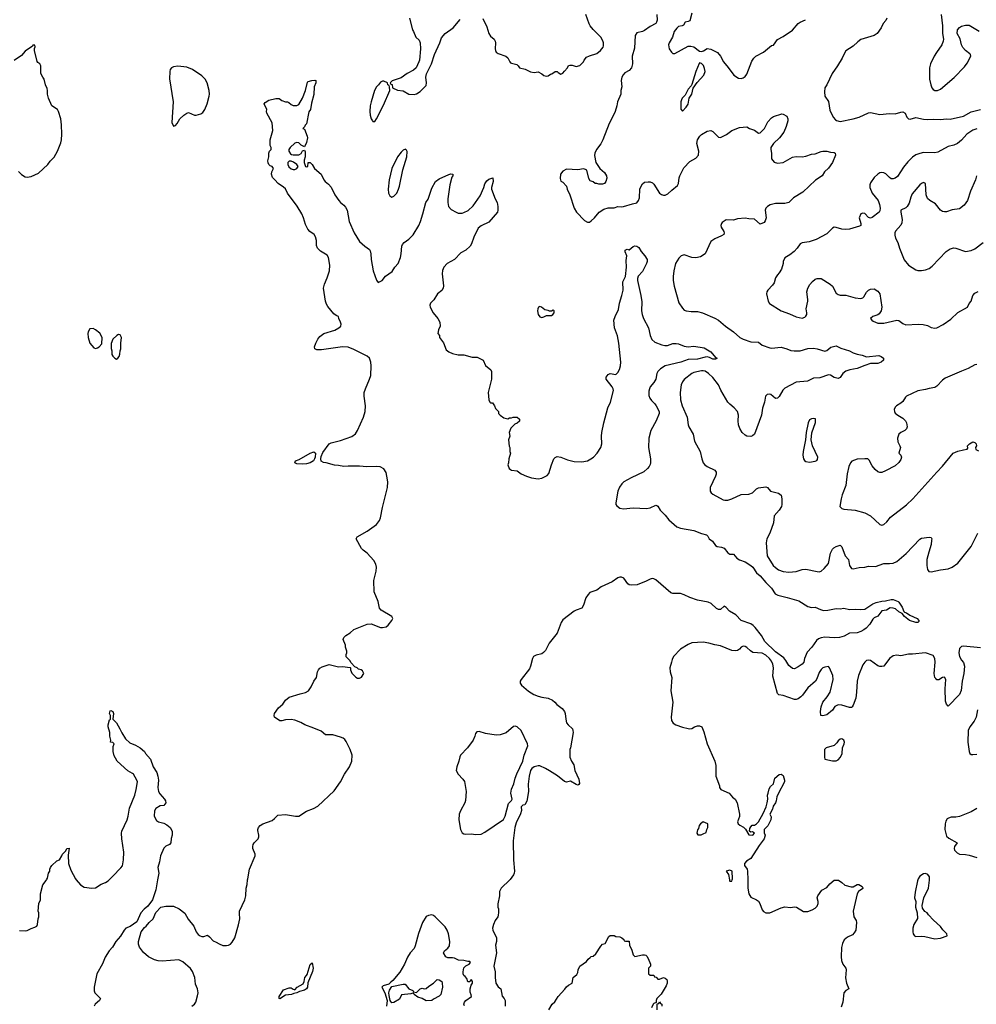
# Model space of a CAD drawing. Header units: inches. Extents: x 2220522 to 2384314, y 721474 to 893490.
# Tile 30 of 256: x 2247931 to 2258006, y 748688 to 759055. Entities that reach past the tile are written whole.
import ezdxf

# ---------------------------------------------------------------- set-up
doc = ezdxf.new("R2010")
doc.units = ezdxf.units.IN
doc.header["$MEASUREMENT"] = 0
for name, color, linetype in [('C2744', 7, 'Continuous'), ('C2745', 7, 'Continuous'), ('C2754', 7, 'Continuous'), ('C2755', 7, 'Continuous')]:
    doc.layers.add(name, color=color, linetype=linetype)

msp = doc.modelspace()

# ---------------------------------------------------------------- linework, layer by layer
at = {"layer": 'C2744', "color": 5, "elevation": 220}
for points in [[(2247930, 749464), (2247990, 749461), (2248010, 749464), (2248050, 749487), (2248090, 749499), (2248110, 749511), (2248118, 749530), (2248125, 749590), (2248133, 749610), (2248133, 749650), (2248124, 749670), (2248134, 749750), (2248149, 749790), (2248149, 749851), (2248174, 749946), (2248209, 749991), (2248213, 750000)], [(2248527, 750000), (2248570, 749947), (2248610, 749921), (2248690, 749911), (2248730, 749915), (2248788, 749952), (2248834, 749970), (2248863, 749990), (2248873, 750000)], [(2249383, 750000), (2249365, 749895), (2249331, 749789), (2249279, 749721), (2249242, 749690), (2249205, 749650), (2249164, 749556), (2249094, 749506), (2249050, 749489), (2249031, 749470), (2248994, 749406), (2248944, 749350), (2248909, 749291), (2248874, 749250), (2248830, 749185), (2248804, 749116), (2248744, 749010), (2248714, 748870), (2248714, 748830), (2248721, 748810), (2248781, 748750), (2248770, 748730), (2248724, 748690), (2248716, 748670)], [(2249742, 748670), (2249772, 748690), (2249784, 748710), (2249804, 748776), (2249810, 748810), (2249805, 748850), (2249781, 748901), (2249774, 748970), (2249750, 749033), (2249730, 749066), (2249650, 749135), (2249605, 749155), (2249430, 749141), (2249390, 749146), (2249350, 749158), (2249288, 749188), (2249234, 749234), (2249193, 749290), (2249183, 749323), (2249181, 749350), (2249209, 749450), (2249244, 749496), (2249262, 749510), (2249295, 749550), (2249338, 749590), (2249365, 749655), (2249418, 749710), (2249470, 749721), (2249550, 749721), (2249610, 749694), (2249669, 749649), (2249704, 749584), (2249765, 749510), (2249788, 749450), (2249810, 749424), (2249830, 749409), (2249850, 749402), (2249870, 749403), (2249910, 749415), (2249930, 749400), (2249970, 749357), (2250000, 749341)]]:
    msp.add_lwpolyline(points, dxfattribs=at)
at = {"layer": 'C2745', "color": 5}
for points, elevation in [([(2247918, 757458), (2247950, 757425), (2247990, 757401), (2248010, 757397), (2248050, 757405), (2248130, 757441), (2248227, 757530), (2248253, 757567), (2248293, 757607), (2248328, 757670), (2248363, 757757), (2248372, 757790), (2248376, 757850), (2248372, 757950), (2248364, 758010), (2248341, 758090), (2248329, 758109), (2248269, 758150), (2248233, 758230), (2248223, 758270), (2248225, 758310), (2248221, 758330), (2248201, 758370), (2248189, 758430), (2248174, 758450), (2248155, 758490), (2248154, 758570), (2248142, 758590), (2248123, 758603), (2248116, 758616), (2248088, 758732), (2248088, 758752), (2248095, 758770), (2248090, 758786), (2248070, 758786), (2248065, 758775), (2247990, 758724), (2247950, 758679), (2247873, 758627)], 240), ([(2248873, 750000), (2248910, 750036), (2248996, 750124), (2249013, 750147), (2249024, 750210), (2249028, 750290), (2249005, 750430), (2249003, 750490), (2249007, 750510), (2249063, 750630), (2249074, 750670), (2249087, 750753), (2249144, 750890), (2249159, 750950), (2249170, 751030), (2249164, 751050), (2249130, 751110), (2249120, 751120), (2249070, 751148), (2248959, 751250), (2248939, 751279), (2248926, 751306), (2248914, 751350), (2248916, 751404), (2248926, 751430), (2248910, 751446), (2248888, 751448), (2248889, 751470), (2248879, 751510), (2248881, 751550), (2248862, 751610), (2248862, 751630), (2248878, 751682), (2248886, 751690), (2248886, 751730), (2248878, 751750), (2248882, 751778), (2248890, 751782), (2248911, 751770), (2248918, 751750), (2248912, 751690), (2248951, 751651), (2248987, 751590), (2249005, 751545), (2249046, 751485), (2249090, 751441), (2249150, 751417), (2249201, 751390), (2249246, 751350), (2249256, 751330), (2249310, 751271), (2249338, 751190), (2249375, 751130), (2249386, 751090), (2249392, 751050), (2249386, 750970), (2249394, 750930), (2249406, 750906), (2249456, 750850), (2249467, 750830), (2249471, 750810), (2249450, 750782), (2249410, 750778), (2249365, 750750), (2249350, 750726), (2249347, 750670), (2249370, 750625), (2249391, 750611), (2249450, 750595), (2249479, 750579), (2249517, 750550), (2249537, 750510), (2249536, 750470), (2249525, 750435), (2249524, 750390), (2249508, 750372), (2249470, 750355), (2249449, 750331), (2249413, 750250), (2249404, 750190), (2249386, 750130), (2249396, 750070), (2249383, 750000)], 220), ([(2248213, 750000), (2248222, 750018), (2248234, 750070), (2248249, 750090), (2248249, 750110), (2248255, 750130), (2248269, 750150), (2248322, 750198), (2248350, 750211), (2248375, 750250), (2248382, 750270), (2248415, 750305), (2248428, 750330), (2248450, 750334), (2248451, 750331), (2248442, 750258), (2248445, 750170), (2248470, 750101), (2248519, 750010), (2248527, 750000)], 220)]:
    msp.add_lwpolyline(points, dxfattribs=dict(at, elevation=elevation))
at = {"layer": 'C2745', "color": 5, "elevation": 240}
for points in [[(2249595, 758565), (2249550, 758559), (2249530, 758549), (2249516, 758530), (2249511, 758509), (2249510, 758434), (2249548, 758190), (2249532, 757972), (2249550, 757934), (2249570, 757942), (2249590, 757962), (2249618, 758010), (2249658, 758050), (2249690, 758071), (2249710, 758078), (2249770, 758051), (2249790, 758051), (2249837, 758063), (2249861, 758079), (2249881, 758110), (2249905, 758170), (2249926, 758250), (2249929, 758271), (2249927, 758310), (2249904, 758390), (2249883, 758430), (2249850, 758463), (2249750, 758530), (2249690, 758555)], [(2248703, 755803), (2248670, 755799), (2248651, 755770), (2248647, 755750), (2248651, 755710), (2248671, 755651), (2248710, 755602), (2248730, 755592), (2248750, 755602), (2248768, 755612), (2248796, 755644), (2248798, 755710), (2248773, 755753), (2248728, 755790)], [(2248970, 755742), (2248952, 755730), (2248912, 755690), (2248893, 755647), (2248893, 755593), (2248902, 755570), (2248902, 755530), (2248910, 755514), (2248934, 755490), (2248950, 755482), (2248966, 755490), (2248978, 755510), (2248987, 755533), (2248988, 755570), (2248995, 755590), (2248995, 755650), (2249002, 755710), (2248990, 755738)]]:
    msp.add_lwpolyline(points, close=True, dxfattribs=at)
at = {"layer": 'C2754', "color": 5}
for points, elevation in [([(2250000, 749341), (2250030, 749324), (2250070, 749308), (2250110, 749306), (2250130, 749311), (2250150, 749322), (2250170, 749342), (2250196, 749390), (2250236, 749524), (2250248, 749590), (2250244, 749644), (2250247, 749670), (2250301, 749790), (2250314, 749830), (2250316, 749910), (2250327, 749950), (2250331, 750000)], 220), ([(2253093, 750000), (2253001, 749910), (2252984, 749876), (2252985, 749830), (2252968, 749748), (2252967, 749710), (2252973, 749693), (2252974, 749654), (2252970, 749628), (2252966, 749610), (2252939, 749570), (2252921, 749530), (2252911, 749490), (2252914, 749470), (2252951, 749390), (2252954, 749350), (2252943, 749310), (2252951, 749230), (2252923, 749090), (2252938, 749030), (2252938, 748970), (2252945, 748910), (2252970, 748872), (2252998, 748850), (2253013, 748773), (2253034, 748750), (2253042, 748730), (2253042, 748670)], 220), ([(2255405, 750000), (2255407, 749990), (2255410, 749986), (2255430, 749986), (2255435, 750000)], 240), ([(2255598, 750000), (2255599, 749910), (2255609, 749850), (2255630, 749816), (2255690, 749790), (2255710, 749773), (2255725, 749750), (2255750, 749683), (2255766, 749666), (2255790, 749651), (2255830, 749651), (2255950, 749705), (2255990, 749715), (2256050, 749707), (2256090, 749716), (2256111, 749711), (2256185, 749665), (2256230, 749665), (2256278, 749682), (2256310, 749702), (2256330, 749722), (2256339, 749750), (2256339, 749770), (2256329, 749810), (2256335, 749830), (2256378, 749890), (2256430, 749918), (2256464, 749956), (2256510, 749996), (2256554, 749994), (2256591, 749971), (2256622, 749942), (2256686, 749926), (2256710, 749925), (2256749, 749951), (2256770, 749951), (2256802, 749930), (2256810, 749914), (2256811, 749909), (2256764, 749876), (2256751, 749850), (2256707, 749670), (2256715, 749610), (2256739, 749570), (2256744, 749550), (2256736, 749470), (2256720, 749440), (2256700, 749420), (2256650, 749395), (2256614, 749366), (2256595, 749330), (2256587, 749287), (2256582, 749190), (2256586, 749150), (2256599, 749110), (2256630, 749070), (2256636, 749050), (2256628, 748968), (2256639, 748910), (2256662, 748850), (2256630, 748834), (2256611, 748810), (2256599, 748710), (2256581, 748659)], 240), ([(2257389, 750000), (2257386, 749990), (2257362, 749870), (2257356, 749810), (2257367, 749770), (2257366, 749710), (2257383, 749650), (2257387, 749593), (2257348, 749530), (2257336, 749490), (2257336, 749450), (2257340, 749430), (2257354, 749410), (2257370, 749404), (2257430, 749407), (2257463, 749403), (2257570, 749379), (2257630, 749385), (2257698, 749410), (2257695, 749430), (2257653, 749473), (2257630, 749509), (2257556, 749576), (2257502, 749630), (2257488, 749650), (2257465, 749665), (2257440, 749700), (2257435, 749730), (2257453, 749810), (2257502, 749910), (2257514, 749994), (2257514, 750000)], 260), ([(2252614, 748674), (2252609, 748690), (2252614, 748710), (2252629, 748730), (2252688, 748770), (2252687, 748787), (2252676, 748816), (2252675, 748850), (2252686, 748890), (2252698, 748910), (2252698, 748930), (2252690, 748946), (2252678, 748942), (2252670, 748926), (2252650, 748926), (2252639, 748959), (2252622, 748982), (2252609, 748990), (2252602, 749010), (2252602, 749030), (2252610, 749072), (2252630, 749092), (2252666, 749110), (2252678, 749130), (2252670, 749138), (2252650, 749138), (2252610, 749149), (2252552, 749152), (2252510, 749174), (2252490, 749179), (2252439, 749179), (2252418, 749190), (2252395, 749230), (2252404, 749250), (2252441, 749279), (2252456, 749304), (2252461, 749350), (2252447, 749430), (2252432, 749470), (2252410, 749503), (2252307, 749610), (2252290, 749624), (2252270, 749630), (2252235, 749625), (2252210, 749612), (2252172, 749550), (2252130, 749433), (2252097, 749303), (2252084, 749276), (2252044, 749230), (2252015, 749185), (2251984, 749110), (2251933, 749027), (2251862, 748938), (2251841, 748920), (2251818, 748902), (2251757, 748883), (2251745, 748870), (2251778, 748810), (2251801, 748730), (2251794, 748670)], 220), ([(2253502, 748630), (2253539, 748690), (2253566, 748714), (2253602, 748770), (2253673, 748847), (2253690, 748872), (2253710, 748891), (2253748, 748910), (2253758, 748970), (2253797, 749003), (2253810, 749022), (2253814, 749050), (2253829, 749090), (2253900, 749140), (2253916, 749164), (2253940, 749180), (2253950, 749192), (2253970, 749194), (2254000, 749220), (2254050, 749302), (2254070, 749322), (2254098, 749330), (2254136, 749404), (2254150, 749412), (2254170, 749414), (2254192, 749412), (2254210, 749402), (2254250, 749398), (2254272, 749390), (2254294, 749370), (2254298, 749358), (2254310, 749354), (2254350, 749354), (2254352, 749310), (2254378, 749258), (2254391, 749211), (2254410, 749192), (2254491, 749211), (2254511, 749211), (2254525, 749205), (2254535, 749195), (2254551, 749170), (2254574, 749110), (2254574, 749090), (2254554, 749070), (2254554, 749010), (2254570, 748994), (2254610, 748994), (2254618, 748978), (2254633, 748973), (2254650, 748954), (2254670, 748954), (2254710, 748972), (2254730, 748965), (2254745, 748950), (2254751, 748931), (2254751, 748910), (2254738, 748882), (2254685, 748795), (2254642, 748750), (2254634, 748730), (2254634, 748706), (2254610, 748698), (2254602, 748690), (2254585, 748650)], 220), ([(2254646, 748630), (2254646, 748694), (2254662, 748698), (2254670, 748714), (2254678, 748698), (2254694, 748690), (2254694, 748670)], 220)]:
    msp.add_lwpolyline(points, dxfattribs=dict(at, elevation=elevation))
for points, elevation in [([(2250670, 748747), (2250663, 748750), (2250663, 748770), (2250710, 748841), (2250770, 748863), (2250790, 748863), (2250810, 748848), (2250830, 748841), (2250854, 748870), (2250915, 748905), (2250926, 748930), (2250932, 748970), (2250953, 748990), (2250958, 749002), (2250990, 749106), (2251010, 749125), (2251020, 749070), (2251014, 749034), (2250965, 748915), (2250961, 748870), (2250950, 748850), (2250930, 748837), (2250876, 748824), (2250851, 748810), (2250818, 748802), (2250793, 748790), (2250730, 748786)], 180), ([(2252210, 748725), (2252170, 748749), (2252124, 748764), (2252086, 748790), (2252082, 748802), (2252070, 748806), (2252050, 748798), (2251952, 748788), (2251930, 748744), (2251870, 748709), (2251850, 748705), (2251839, 748719), (2251833, 748730), (2251822, 748782), (2251820, 748810), (2251824, 748836), (2251850, 748876), (2251970, 748902), (2251990, 748902), (2252030, 748852), (2252070, 748834), (2252078, 748818), (2252110, 748812), (2252150, 748851), (2252170, 748858), (2252190, 748852), (2252210, 748854), (2252239, 748881), (2252290, 748911), (2252329, 748951), (2252350, 748946), (2252375, 748930), (2252381, 748910), (2252383, 748870), (2252365, 748790), (2252347, 748773), (2252290, 748744), (2252270, 748729)], 220)]:
    msp.add_lwpolyline(points, close=True, dxfattribs=dict(at, elevation=elevation))
at = {"layer": 'C2755', "color": 5}
for points, elevation in [([(2252037, 759070), (2252067, 758947), (2252078, 758930), (2252101, 758870), (2252138, 758838), (2252150, 758812), (2252153, 758747), (2252141, 758630), (2252136, 758610), (2252106, 758550), (2252077, 758523), (2252013, 758487), (2251950, 758442), (2251854, 758410), (2251834, 758390), (2251838, 758378), (2251852, 758372), (2251858, 758338), (2251910, 758312), (2251970, 758305), (2252030, 758271), (2252086, 758266), (2252110, 758275), (2252150, 758299), (2252210, 758362), (2252214, 758390), (2252209, 758450), (2252216, 758484), (2252267, 758590), (2252298, 758690), (2252356, 758810), (2252374, 758866), (2252410, 758911), (2252495, 758970), (2252570, 759056)], 240), ([(2252807, 759067), (2252850, 758981), (2252870, 758910), (2252890, 758882), (2252927, 758850), (2252939, 758830), (2252943, 758810), (2252939, 758750), (2252941, 758730), (2252950, 758712), (2252970, 758698), (2253052, 758670), (2253070, 758652), (2253091, 758611), (2253101, 758601), (2253110, 758596), (2253165, 758585), (2253182, 758570), (2253194, 758550), (2253254, 758534), (2253310, 758506), (2253350, 758501), (2253390, 758505), (2253430, 758486), (2253450, 758467), (2253479, 758461), (2253497, 758463), (2253520, 758480), (2253536, 758484), (2253570, 758511), (2253590, 758511), (2253600, 758500), (2253630, 758482), (2253650, 758492), (2253670, 758512), (2253699, 758550), (2253710, 758572), (2253723, 758577), (2253750, 758576), (2253790, 758564), (2253830, 758574), (2253869, 758610), (2253876, 758630), (2253901, 758659), (2253930, 758676), (2254010, 758701), (2254049, 758731), (2254074, 758766), (2254079, 758781), (2254080, 758810), (2254072, 758832), (2254051, 758871), (2253970, 758951), (2253940, 758990), (2253929, 759010), (2253894, 759110)], 240), ([(2254640, 759110), (2254644, 759050), (2254639, 759030), (2254630, 759016), (2254570, 758982), (2254510, 758941), (2254490, 758932), (2254430, 758916), (2254411, 758890), (2254404, 758756), (2254382, 758670), (2254383, 758590), (2254373, 758550), (2254350, 758519), (2254303, 758497), (2254286, 758474), (2254274, 758450), (2254265, 758415), (2254272, 758350), (2254262, 758310), (2254261, 758270), (2254225, 758190), (2254219, 758150), (2254201, 758090), (2254185, 758050), (2254139, 757961), (2254073, 757790), (2254050, 757749), (2254006, 757690), (2253988, 757650), (2253985, 757625), (2253999, 757550), (2254041, 757490), (2254090, 757445), (2254111, 757410), (2254114, 757386), (2254105, 757350), (2254090, 757329), (2254070, 757322), (2254030, 757322), (2254010, 757329), (2253990, 757329), (2253970, 757348), (2253938, 757358), (2253923, 757383), (2253902, 757470), (2253890, 757479), (2253870, 757484), (2253810, 757476), (2253690, 757481), (2253650, 757462), (2253626, 757430), (2253623, 757383), (2253630, 757354), (2253650, 757345), (2253690, 757302), (2253696, 757270), (2253723, 757210), (2253770, 757071), (2253796, 757030), (2253880, 756940), (2253910, 756922), (2253930, 756925), (2253950, 756936), (2253985, 756970), (2254032, 757028), (2254081, 757059), (2254130, 757073), (2254190, 757075), (2254230, 757088), (2254270, 757084), (2254290, 757087), (2254383, 757117), (2254430, 757128), (2254449, 757150), (2254459, 757181), (2254463, 757270), (2254469, 757290), (2254490, 757328), (2254510, 757343), (2254550, 757349), (2254570, 757347), (2254596, 757336), (2254610, 757322), (2254668, 757230), (2254690, 757213), (2254710, 757206), (2254730, 757208), (2254757, 757223), (2254798, 757262), (2254857, 757310), (2254869, 757331), (2254876, 757390), (2254883, 757410), (2254925, 757495), (2254990, 757562), (2255050, 757598), (2255078, 757630), (2255084, 757670), (2255062, 757750), (2255070, 757790), (2255095, 757830), (2255110, 757845), (2255170, 757883), (2255208, 757888), (2255230, 757879), (2255290, 757818), (2255310, 757815), (2255375, 757845), (2255430, 757888), (2255510, 757920), (2255590, 757926), (2255618, 757910), (2255670, 757891), (2255710, 757861), (2255730, 757865), (2255774, 757910), (2255810, 757981), (2255850, 758021), (2255870, 758036), (2255956, 758064), (2255970, 758061), (2256010, 758038), (2256021, 758010), (2256019, 757990), (2256004, 757930), (2255978, 757870), (2255932, 757810), (2255868, 757752), (2255843, 757710), (2255840, 757690), (2255847, 757650), (2255849, 757590), (2255876, 757556), (2255910, 757544), (2255970, 757550), (2256070, 757608), (2256110, 757615), (2256170, 757612), (2256210, 757619), (2256270, 757640), (2256310, 757644), (2256370, 757669), (2256390, 757672), (2256432, 757672), (2256470, 757661), (2256510, 757658), (2256518, 757650), (2256521, 757630), (2256490, 757550), (2256450, 757493), (2256408, 757452), (2256381, 757410), (2256313, 757367), (2256180, 757240), (2256081, 757179), (2256030, 757130), (2255990, 757120), (2255890, 757121), (2255835, 757105), (2255807, 757090), (2255788, 757070), (2255782, 757050), (2255793, 756970), (2255783, 756937), (2255770, 756919), (2255730, 756902), (2255670, 756955), (2255610, 756958), (2255570, 756967), (2255490, 756959), (2255450, 756944), (2255370, 756949), (2255330, 756921), (2255321, 756910), (2255314, 756890), (2255317, 756870), (2255346, 756826), (2255351, 756810), (2255345, 756795), (2255322, 756778), (2255250, 756748), (2255210, 756720), (2255149, 756590), (2255101, 756559), (2255050, 756547), (2255010, 756550), (2254930, 756580), (2254897, 756570), (2254874, 756546), (2254839, 756490), (2254820, 756410), (2254813, 756350), (2254813, 756310), (2254822, 756250), (2254873, 756073), (2254910, 756018), (2254930, 755998), (2254950, 755991), (2255004, 755984), (2255070, 755983), (2255122, 755970), (2255250, 755914), (2255290, 755890), (2255364, 755830), (2255450, 755770), (2255515, 755710), (2255550, 755690), (2255630, 755663), (2255710, 755659), (2255750, 755630), (2255830, 755602), (2255850, 755598), (2255950, 755608), (2256011, 755591), (2256053, 755573), (2256087, 755567), (2256150, 755568), (2256230, 755593), (2256290, 755598), (2256331, 755591), (2256410, 755564), (2256430, 755571), (2256473, 755607), (2256530, 755622), (2256578, 755598), (2256670, 755570), (2256707, 755547), (2256750, 755532), (2256804, 755524), (2256850, 755506), (2256978, 755518), (2257003, 755510), (2257027, 755490), (2257027, 755470), (2257004, 755450), (2256970, 755436), (2256890, 755435), (2256830, 755416), (2256750, 755383), (2256672, 755370), (2256630, 755355), (2256601, 755330), (2256570, 755289), (2256550, 755279), (2256510, 755289), (2256470, 755312), (2256450, 755316), (2256357, 755283), (2256290, 755280), (2256229, 755251), (2256110, 755239), (2255990, 755176), (2255967, 755153), (2255930, 755089), (2255910, 755069), (2255890, 755067), (2255842, 755110), (2255830, 755114), (2255803, 755110), (2255787, 755090), (2255776, 755030), (2255755, 754965), (2255744, 754890), (2255670, 754690), (2255650, 754673), (2255630, 754667), (2255590, 754672), (2255570, 754680), (2255538, 754710), (2255515, 754750), (2255501, 754790), (2255496, 754830), (2255502, 754890), (2255490, 754930), (2255457, 754970), (2255408, 755008), (2255388, 755030), (2255314, 755154), (2255290, 755212), (2255230, 755288), (2255186, 755330), (2255150, 755353), (2255130, 755358), (2255110, 755358), (2255030, 755342), (2255009, 755330), (2254930, 755266), (2254910, 755241), (2254898, 755210), (2254886, 755130), (2254890, 755054), (2254906, 754990), (2254959, 754870), (2254970, 754790), (2254977, 754770), (2255022, 754690), (2255039, 754619), (2255099, 754510), (2255114, 754430), (2255130, 754390), (2255148, 754368), (2255170, 754350), (2255251, 754312), (2255266, 754290), (2255266, 754270), (2255258, 754250), (2255204, 754130), (2255203, 754090), (2255213, 754073), (2255230, 754059), (2255341, 754001), (2255357, 753997), (2255390, 753998), (2255430, 754010), (2255530, 754055), (2255610, 754059), (2255648, 754072), (2255690, 754115), (2255710, 754126), (2255790, 754137), (2255805, 754130), (2255838, 754090), (2255921, 754070), (2255951, 754050), (2255959, 754010), (2255958, 753950), (2255953, 753930), (2255928, 753890), (2255878, 753830), (2255870, 753759), (2255832, 753650), (2255800, 753590), (2255793, 753547), (2255802, 753410), (2255867, 753310), (2255890, 753286), (2255923, 753263), (2255970, 753246), (2256030, 753239), (2256110, 753245), (2256170, 753265), (2256210, 753270), (2256330, 753245), (2256350, 753243), (2256370, 753249), (2256404, 753276), (2256450, 753330), (2256470, 753438), (2256490, 753479), (2256505, 753495), (2256529, 753510), (2256570, 753521), (2256590, 753506), (2256626, 753410), (2256661, 753370), (2256671, 753310), (2256690, 753277), (2256710, 753273), (2256773, 753287), (2256830, 753290), (2256870, 753301), (2256943, 753297), (2257030, 753330), (2257090, 753329), (2257130, 753334), (2257169, 753351), (2257266, 753434), (2257410, 753586), (2257430, 753598), (2257510, 753607), (2257530, 753605), (2257536, 753590), (2257535, 753575), (2257529, 753530), (2257504, 753450), (2257486, 753370), (2257483, 753310), (2257490, 753266), (2257507, 753247), (2257530, 753242), (2257630, 753263), (2257710, 753272), (2257750, 753290), (2257810, 753333), (2257951, 753510), (2258021, 753650)], 240), ([(2255010, 759124), (2254990, 759044), (2254970, 759035), (2254941, 759030), (2254921, 758999), (2254908, 758992), (2254870, 758982), (2254850, 758967), (2254825, 758930), (2254805, 758870), (2254771, 758810), (2254764, 758790), (2254771, 758750), (2254794, 758714), (2254810, 758701), (2254830, 758701), (2254970, 758777), (2254998, 758778), (2255030, 758768), (2255090, 758724), (2255110, 758722), (2255132, 758728), (2255170, 758751), (2255210, 758746), (2255279, 758710), (2255311, 758670), (2255344, 758610), (2255392, 758552), (2255451, 758470), (2255500, 758440), (2255530, 758437), (2255550, 758444), (2255570, 758457), (2255590, 758481), (2255642, 758618), (2255663, 758650), (2255683, 758670), (2255765, 758715), (2255850, 758783), (2255870, 758787), (2255913, 758847), (2255970, 758877), (2256070, 758944), (2256130, 759014), (2256150, 759029), (2256205, 759055)], 260), ([(2257063, 759070), (2257053, 759047), (2257024, 759016), (2257003, 758970), (2256963, 758910), (2256931, 758890), (2256790, 758845), (2256757, 758823), (2256710, 758777), (2256633, 758727), (2256616, 758704), (2256592, 758650), (2256542, 758570), (2256486, 758490), (2256430, 758370), (2256410, 758337), (2256405, 758295), (2256409, 758250), (2256450, 758194), (2256462, 758102), (2256497, 758030), (2256521, 758001), (2256533, 757993), (2256570, 757985), (2256710, 758012), (2256772, 758028), (2256870, 758074), (2256890, 758078), (2256990, 758056), (2257090, 758067), (2257150, 758065), (2257210, 758083), (2257230, 758085), (2257255, 758070), (2257275, 758030), (2257290, 758012), (2257310, 758007), (2257370, 758025), (2257450, 758007), (2257490, 758004), (2257550, 758008), (2257630, 758003), (2257690, 758010), (2257730, 758009), (2257870, 758040), (2257950, 758086), (2258048, 758110)], 260), ([(2257634, 759110), (2257650, 758990), (2257651, 758910), (2257661, 758850), (2257657, 758830), (2257642, 758790), (2257585, 758710), (2257562, 758670), (2257523, 758590), (2257514, 758550), (2257511, 758430), (2257526, 758370), (2257538, 758338), (2257550, 758322), (2257570, 758311), (2257598, 758310), (2257630, 758325), (2257773, 758447), (2257881, 758559), (2257910, 758596), (2257949, 758670), (2257944, 758690), (2257937, 758697), (2257890, 758732), (2257864, 758763), (2257851, 758790), (2257834, 758854), (2257805, 758910), (2257809, 758950), (2257828, 758972), (2257850, 758988), (2257890, 758998), (2257930, 758997), (2258034, 758934)], 280), ([(2250331, 750000), (2250332, 750008), (2250352, 750110), (2250412, 750250), (2250409, 750270), (2250387, 750330), (2250386, 750350), (2250389, 750370), (2250399, 750390), (2250441, 750430), (2250449, 750450), (2250449, 750470), (2250437, 750517), (2250437, 750530), (2250445, 750550), (2250462, 750570), (2250490, 750590), (2250590, 750625), (2250616, 750644), (2250650, 750679), (2250730, 750688), (2250834, 750670), (2250870, 750671), (2250950, 750722), (2251024, 750750), (2251070, 750775), (2251244, 750937), (2251308, 751032), (2251350, 751110), (2251404, 751190), (2251429, 751250), (2251432, 751310), (2251412, 751370), (2251370, 751457), (2251356, 751476), (2251337, 751490), (2251310, 751502), (2251230, 751525), (2251150, 751527), (2251105, 751565), (2251030, 751597), (2250933, 751630), (2250890, 751655), (2250830, 751681), (2250790, 751687), (2250730, 751684), (2250690, 751673), (2250670, 751673), (2250615, 751710), (2250609, 751730), (2250615, 751750), (2250655, 751810), (2250702, 751850), (2250729, 751890), (2250770, 751922), (2250883, 751957), (2250942, 751970), (2250974, 751990), (2251001, 752030), (2251030, 752091), (2251056, 752130), (2251067, 752190), (2251076, 752210), (2251090, 752227), (2251117, 752243), (2251190, 752265), (2251290, 752241), (2251330, 752245), (2251410, 752234), (2251414, 752230), (2251414, 752210), (2251430, 752174), (2251470, 752132), (2251490, 752122), (2251510, 752122), (2251530, 752132), (2251554, 752170), (2251540, 752200), (2251526, 752210), (2251498, 752218), (2251486, 752230), (2251462, 752242), (2251423, 752283), (2251408, 752310), (2251370, 752346), (2251369, 752370), (2251375, 752390), (2251375, 752405), (2251361, 752450), (2251361, 752470), (2251339, 752530), (2251345, 752550), (2251367, 752573), (2251410, 752601), (2251450, 752635), (2251590, 752691), (2251633, 752693), (2251730, 752657), (2251750, 752656), (2251790, 752664), (2251810, 752679), (2251850, 752730), (2251859, 752750), (2251850, 752772), (2251737, 752837), (2251719, 752859), (2251707, 752930), (2251664, 753030), (2251662, 753150), (2251686, 753250), (2251688, 753290), (2251682, 753322), (2251662, 753362), (2251590, 753438), (2251549, 753469), (2251530, 753489), (2251476, 753590), (2251485, 753610), (2251590, 753670), (2251690, 753739), (2251719, 753781), (2251730, 753810), (2251750, 753918), (2251806, 754130), (2251807, 754190), (2251799, 754250), (2251789, 754289), (2251765, 754325), (2251727, 754347), (2251690, 754352), (2251588, 754348), (2251510, 754355), (2251390, 754355), (2251346, 754350), (2251290, 754362), (2251246, 754366), (2251158, 754390), (2251130, 754393), (2251107, 754407), (2251101, 754430), (2251104, 754456), (2251123, 754497), (2251190, 754588), (2251210, 754600), (2251310, 754625), (2251430, 754667), (2251466, 754694), (2251490, 754730), (2251551, 754870), (2251568, 754930), (2251574, 754990), (2251558, 755090), (2251559, 755130), (2251571, 755170), (2251616, 755270), (2251629, 755309), (2251633, 755410), (2251630, 755450), (2251614, 755490), (2251590, 755514), (2251450, 755583), (2251390, 755606), (2251329, 755611), (2251110, 755579), (2251060, 755580), (2251038, 755590), (2251037, 755610), (2251049, 755650), (2251070, 755691), (2251090, 755719), (2251135, 755750), (2251250, 755786), (2251292, 755810), (2251313, 755830), (2251315, 755850), (2251311, 755870), (2251293, 755910), (2251289, 755930), (2251262, 755942), (2251239, 755959), (2251176, 756036), (2251161, 756061), (2251151, 756090), (2251131, 756230), (2251140, 756270), (2251170, 756339), (2251193, 756410), (2251196, 756470), (2251184, 756550), (2251170, 756576), (2251097, 756617), (2251068, 756648), (2251057, 756677), (2251058, 756730), (2251046, 756770), (2251032, 756792), (2250986, 756826), (2250966, 756850), (2250940, 756900), (2250919, 756970), (2250902, 757010), (2250852, 757092), (2250750, 757230), (2250730, 757273), (2250710, 757293), (2250652, 757332), (2250619, 757370), (2250593, 757393), (2250583, 757430), (2250586, 757454), (2250602, 757490), (2250590, 757508), (2250570, 757515), (2250555, 757530), (2250547, 757547), (2250545, 757570), (2250554, 757610), (2250555, 757650), (2250562, 757670), (2250578, 757690), (2250578, 757710), (2250569, 757730), (2250569, 757789), (2250595, 757890), (2250589, 757969), (2250534, 758070), (2250529, 758090), (2250535, 758110), (2250506, 758170), (2250515, 758185), (2250553, 758207), (2250630, 758226), (2250665, 758225), (2250690, 758206), (2250730, 758191), (2250750, 758191), (2250764, 758184), (2250790, 758162), (2250810, 758152), (2250850, 758152), (2250870, 758162), (2250909, 758230), (2250939, 758310), (2250963, 758397), (2250970, 758405), (2251006, 758414), (2251038, 758418), (2251050, 758414), (2251051, 758390), (2251031, 758350), (2251030, 758268), (2251003, 758177), (2250992, 758110), (2250976, 758084), (2250950, 757959), (2250937, 757943), (2250930, 757926), (2250914, 757910), (2250930, 757902), (2250959, 757830), (2250962, 757810), (2250950, 757762), (2250930, 757718), (2250895, 757735), (2250870, 757758), (2250850, 757762), (2250830, 757755), (2250778, 757710), (2250766, 757690), (2250766, 757670), (2250783, 757643), (2250795, 757635), (2250811, 757631), (2250869, 757631), (2250895, 757645), (2250910, 757674), (2250930, 757682), (2250937, 757663), (2250938, 757610), (2250925, 757575), (2250925, 757550), (2250942, 757510), (2250950, 757506), (2250966, 757510), (2250968, 757552), (2250990, 757551), (2251010, 757531), (2251036, 757490), (2251107, 757430), (2251133, 757370), (2251148, 757350), (2251184, 757324), (2251212, 757292), (2251250, 757211), (2251293, 757150), (2251310, 757129), (2251344, 757104), (2251362, 757082), (2251378, 757050), (2251400, 756930), (2251454, 756810), (2251510, 756719), (2251564, 756670), (2251614, 756634), (2251622, 756622), (2251630, 756590), (2251631, 756530), (2251654, 756410), (2251690, 756313), (2251707, 756287), (2251747, 756310), (2251785, 756355), (2251855, 756405), (2251881, 756450), (2251916, 756490), (2251940, 756550), (2251949, 756590), (2251956, 756670), (2251964, 756690), (2251979, 756710), (2252030, 756746), (2252076, 756790), (2252133, 756890), (2252151, 756930), (2252177, 757010), (2252209, 757129), (2252233, 757167), (2252270, 757282), (2252310, 757351), (2252350, 757381), (2252450, 757427), (2252472, 757432), (2252494, 757430), (2252491, 757429), (2252491, 757411), (2252483, 757397), (2252462, 757318), (2252439, 757170), (2252439, 757130), (2252448, 757090), (2252476, 757056), (2252527, 757027), (2252550, 757019), (2252590, 757019), (2252610, 757024), (2252653, 757047), (2252705, 757095), (2252779, 757201), (2252819, 757290), (2252830, 757326), (2252850, 757359), (2252870, 757376), (2252912, 757390), (2252916, 757350), (2252901, 757290), (2252901, 757270), (2252937, 757170), (2252961, 757130), (2252967, 757090), (2252968, 757050), (2252962, 757030), (2252870, 756925), (2252790, 756886), (2252759, 756861), (2252714, 756766), (2252690, 756694), (2252675, 756670), (2252630, 756630), (2252578, 756602), (2252509, 756531), (2252431, 756490), (2252399, 756450), (2252385, 756415), (2252381, 756379), (2252393, 756253), (2252390, 756230), (2252376, 756204), (2252330, 756170), (2252293, 756107), (2252258, 756070), (2252250, 756050), (2252252, 756030), (2252284, 755970), (2252334, 755910), (2252356, 755870), (2252358, 755830), (2252342, 755790), (2252336, 755750), (2252351, 755730), (2252351, 755710), (2252393, 755653), (2252421, 755581), (2252450, 755559), (2252490, 755542), (2252548, 755528), (2252610, 755525), (2252697, 755503), (2252750, 755501), (2252811, 755471), (2252836, 755416), (2252892, 755370), (2252898, 755350), (2252901, 755270), (2252866, 755130), (2252872, 755052), (2252882, 755030), (2252890, 755022), (2252910, 755022), (2252931, 754991), (2252942, 754962), (2252974, 754930), (2252974, 754910), (2252992, 754890), (2253030, 754865), (2253070, 754852), (2253090, 754862), (2253110, 754862), (2253129, 754871), (2253170, 754871), (2253194, 754850), (2253193, 754827), (2253170, 754806), (2253145, 754795), (2253105, 754755), (2253085, 754710), (2253092, 754670), (2253078, 754630), (2253085, 754565), (2253092, 754550), (2253092, 754510), (2253098, 754490), (2253081, 754430), (2253078, 754390), (2253071, 754370), (2253085, 754330), (2253098, 754318), (2253110, 754311), (2253170, 754307), (2253213, 754273), (2253268, 754248), (2253322, 754230), (2253390, 754220), (2253431, 754229), (2253485, 754255), (2253504, 754276), (2253531, 754369), (2253557, 754430), (2253570, 754447), (2253590, 754455), (2253630, 754450), (2253700, 754420), (2253770, 754404), (2253850, 754401), (2253910, 754411), (2253946, 754430), (2253973, 754450), (2254011, 754490), (2254051, 754550), (2254063, 754590), (2254059, 754670), (2254062, 754710), (2254084, 754810), (2254125, 754970), (2254153, 755030), (2254184, 755150), (2254182, 755170), (2254171, 755191), (2254107, 755270), (2254109, 755290), (2254130, 755319), (2254150, 755330), (2254210, 755321), (2254230, 755341), (2254247, 755373), (2254259, 755410), (2254260, 755450), (2254242, 755650), (2254226, 755726), (2254195, 755810), (2254187, 755890), (2254201, 755930), (2254237, 756003), (2254248, 756070), (2254274, 756150), (2254287, 756207), (2254284, 756296), (2254312, 756350), (2254322, 756450), (2254319, 756519), (2254324, 756570), (2254307, 756610), (2254309, 756630), (2254330, 756638), (2254350, 756631), (2254393, 756667), (2254410, 756674), (2254430, 756671), (2254450, 756655), (2254476, 756616), (2254516, 756570), (2254538, 756530), (2254539, 756510), (2254533, 756490), (2254490, 756404), (2254445, 756355), (2254437, 756330), (2254436, 756310), (2254473, 756150), (2254483, 756083), (2254479, 755990), (2254486, 755950), (2254500, 755910), (2254554, 755810), (2254569, 755729), (2254588, 755688), (2254621, 755661), (2254692, 755632), (2254724, 755624), (2254754, 755626), (2254810, 755647), (2254845, 755645), (2254870, 755642), (2254930, 755618), (2254970, 755610), (2255030, 755617), (2255139, 755599), (2255210, 755558), (2255259, 755499), (2255276, 755490), (2255259, 755481), (2255230, 755481), (2255197, 755497), (2255170, 755505), (2255150, 755503), (2255070, 755480), (2254970, 755478), (2254894, 755450), (2254728, 755412), (2254681, 755379), (2254650, 755350), (2254642, 755330), (2254630, 755270), (2254610, 755236), (2254572, 755188), (2254563, 755170), (2254557, 755143), (2254558, 755098), (2254567, 755070), (2254585, 755045), (2254621, 755010), (2254634, 754990), (2254665, 754930), (2254667, 754910), (2254635, 754830), (2254579, 754730), (2254558, 754650), (2254552, 754550), (2254574, 754430), (2254575, 754390), (2254570, 754373), (2254559, 754350), (2254543, 754330), (2254504, 754296), (2254370, 754231), (2254292, 754188), (2254272, 754168), (2254248, 754132), (2254230, 754090), (2254209, 753970), (2254210, 753950), (2254218, 753938), (2254250, 753912), (2254290, 753904), (2254390, 753917), (2254532, 753908), (2254570, 753916), (2254630, 753945), (2254641, 753940), (2254650, 753935), (2254676, 753890), (2254730, 753838), (2254769, 753789), (2254850, 753717), (2254890, 753702), (2255030, 753678), (2255110, 753645), (2255165, 753630), (2255177, 753617), (2255191, 753590), (2255226, 753566), (2255260, 753520), (2255278, 753510), (2255322, 753502), (2255350, 753490), (2255390, 753442), (2255409, 753429), (2255450, 753427), (2255485, 753385), (2255510, 753367), (2255570, 753347), (2255630, 753310), (2255651, 753290), (2255690, 753230), (2255730, 753199), (2255788, 753128), (2255850, 753070), (2255888, 753010), (2255916, 752996), (2256013, 752973), (2256135, 752935), (2256230, 752877), (2256270, 752867), (2256310, 752871), (2256364, 752844), (2256396, 752836), (2256441, 752839), (2256530, 752855), (2256570, 752851), (2256610, 752859), (2256670, 752847), (2256730, 752850), (2256785, 752845), (2256830, 752850), (2256915, 752905), (2256950, 752920), (2257010, 752934), (2257050, 752935), (2257108, 752950), (2257130, 752949), (2257181, 752930), (2257190, 752923), (2257226, 752870), (2257243, 752823), (2257250, 752818), (2257270, 752811), (2257305, 752785), (2257381, 752750), (2257401, 752730), (2257400, 752720), (2257390, 752709), (2257370, 752709), (2257301, 752730), (2257249, 752770), (2257224, 752804), (2257190, 752821), (2257153, 752853), (2257130, 752861), (2257098, 752862), (2257061, 752839), (2257010, 752830), (2256970, 752774), (2256930, 752757), (2256916, 752744), (2256885, 752690), (2256845, 752650), (2256821, 752630), (2256790, 752613), (2256750, 752599), (2256670, 752595), (2256615, 752565), (2256566, 752550), (2256510, 752546), (2256410, 752554), (2256370, 752548), (2256344, 752536), (2256322, 752518), (2256273, 752450), (2256224, 752396), (2256197, 752330), (2256188, 752290), (2256173, 752270), (2256130, 752240), (2256090, 752221), (2256070, 752225), (2256030, 752254), (2255998, 752310), (2255977, 752337), (2255890, 752401), (2255778, 752510), (2255742, 752570), (2255676, 752656), (2255656, 752676), (2255630, 752693), (2255529, 752729), (2255472, 752790), (2255407, 752827), (2255370, 752867), (2255350, 752881), (2255310, 752845), (2255290, 752846), (2255270, 752856), (2255212, 752910), (2255183, 752923), (2255070, 752945), (2254990, 752972), (2254930, 753001), (2254890, 753014), (2254810, 753015), (2254790, 753021), (2254630, 753157), (2254610, 753167), (2254590, 753170), (2254570, 753164), (2254530, 753142), (2254434, 753106), (2254370, 753100), (2254350, 753104), (2254335, 753115), (2254294, 753174), (2254270, 753185), (2254250, 753185), (2254230, 753177), (2254170, 753137), (2254056, 753084), (2254010, 753050), (2253937, 753023), (2253917, 753003), (2253893, 752967), (2253869, 752890), (2253850, 752860), (2253790, 752838), (2253770, 752826), (2253650, 752738), (2253633, 752710), (2253590, 752597), (2253506, 752490), (2253470, 752415), (2253449, 752391), (2253430, 752380), (2253370, 752365), (2253342, 752350), (2253330, 752329), (2253312, 752250), (2253300, 752220), (2253213, 752110), (2253203, 752090), (2253203, 752070), (2253214, 752050), (2253290, 751984), (2253346, 751950), (2253390, 751933), (2253430, 751921), (2253498, 751910), (2253541, 751890), (2253566, 751870), (2253586, 751846), (2253643, 751803), (2253667, 751770), (2253675, 751750), (2253681, 751690), (2253691, 751651), (2253707, 751630), (2253751, 751590), (2253756, 751570), (2253759, 751550), (2253747, 751470), (2253731, 751390), (2253723, 751370), (2253726, 751290), (2253741, 751250), (2253767, 751210), (2253776, 751150), (2253820, 751060), (2253825, 751015), (2253819, 751001), (2253810, 750995), (2253790, 751001), (2253730, 751037), (2253690, 751029), (2253670, 751033), (2253593, 751093), (2253510, 751147), (2253470, 751172), (2253410, 751199), (2253390, 751201), (2253350, 751189), (2253325, 751170), (2253311, 751150), (2253295, 751090), (2253287, 751007), (2253291, 750930), (2253270, 750826), (2253250, 750788), (2253230, 750786), (2253212, 750768), (2253216, 750730), (2253206, 750694), (2253161, 750599), (2253144, 750550), (2253128, 750410), (2253130, 750210), (2253141, 750090), (2253139, 750070), (2253131, 750050), (2253097, 750003), (2253093, 750000)], 220), ([(2258010, 757905), (2257970, 757891), (2257905, 757850), (2257850, 757787), (2257809, 757751), (2257770, 757734), (2257710, 757720), (2257601, 757659), (2257567, 757653), (2257450, 757657), (2257412, 757648), (2257369, 757631), (2257333, 757607), (2257283, 757557), (2257238, 757502), (2257175, 757405), (2257150, 757387), (2257130, 757380), (2257110, 757381), (2257090, 757393), (2257051, 757431), (2257030, 757442), (2257010, 757445), (2256990, 757442), (2256967, 757430), (2256930, 757395), (2256890, 757339), (2256883, 757317), (2256883, 757290), (2256910, 757230), (2256971, 757150), (2256986, 757110), (2256993, 757070), (2256990, 757042), (2256981, 757030), (2256910, 756973), (2256890, 756966), (2256870, 756973), (2256830, 757013), (2256810, 757019), (2256791, 757010), (2256773, 756970), (2256791, 756910), (2256791, 756890), (2256777, 756883), (2256670, 756848), (2256630, 756845), (2256590, 756850), (2256530, 756868), (2256510, 756870), (2256490, 756861), (2256430, 756800), (2256319, 756741), (2256244, 756716), (2256170, 756707), (2256150, 756695), (2256120, 756650), (2256087, 756613), (2256041, 756578), (2255990, 756549), (2255971, 756510), (2255971, 756490), (2255953, 756427), (2255931, 756390), (2255911, 756370), (2255890, 756338), (2255875, 756285), (2255860, 756260), (2255810, 756209), (2255799, 756190), (2255797, 756170), (2255815, 756090), (2255827, 756067), (2255951, 755990), (2256039, 755959), (2256110, 755927), (2256170, 755911), (2256198, 755922), (2256210, 755932), (2256219, 755950), (2256221, 755970), (2256213, 756010), (2256230, 756090), (2256230, 756110), (2256219, 756190), (2256230, 756230), (2256252, 756268), (2256281, 756299), (2256310, 756322), (2256329, 756330), (2256370, 756330), (2256468, 756270), (2256490, 756248), (2256530, 756176), (2256550, 756162), (2256570, 756156), (2256630, 756156), (2256730, 756128), (2256790, 756121), (2256810, 756128), (2256821, 756139), (2256850, 756188), (2256870, 756207), (2256890, 756219), (2256930, 756221), (2256970, 756198), (2256988, 756170), (2257012, 756030), (2257002, 755990), (2256981, 755959), (2256970, 755949), (2256916, 755930), (2256891, 755910), (2256905, 755890), (2256920, 755880), (2256970, 755861), (2257030, 755859), (2257170, 755892), (2257190, 755887), (2257230, 755856), (2257263, 755843), (2257392, 755848), (2257445, 755845), (2257490, 755834), (2257530, 755815), (2257570, 755806), (2257590, 755810), (2257655, 755845), (2257737, 755903), (2257810, 755971), (2257911, 756029), (2257932, 756068), (2257953, 756090), (2257970, 756150), (2257990, 756175), (2258025, 756195)], 260), ([(2258007, 757413), (2257997, 757370), (2257943, 757250), (2257913, 757150), (2257876, 757104), (2257830, 757064), (2257750, 757052), (2257690, 757031), (2257670, 757031), (2257650, 757037), (2257630, 757051), (2257575, 757115), (2257515, 757150), (2257492, 757172), (2257479, 757210), (2257469, 757329), (2257450, 757341), (2257430, 757332), (2257410, 757315), (2257330, 757221), (2257315, 757185), (2257297, 757123), (2257279, 757090), (2257264, 757076), (2257211, 757050), (2257211, 757030), (2257224, 756950), (2257222, 756918), (2257209, 756891), (2257155, 756830), (2257148, 756810), (2257147, 756787), (2257155, 756755), (2257179, 756710), (2257196, 756650), (2257246, 756526), (2257290, 756471), (2257370, 756421), (2257390, 756415), (2257430, 756415), (2257470, 756421), (2257510, 756436), (2257541, 756459), (2257687, 756613), (2257730, 756643), (2257770, 756653), (2257790, 756651), (2257890, 756615), (2257950, 756625), (2257990, 756642), (2258076, 756710)], 280), ([(2258010, 755424), (2257990, 755420), (2257919, 755381), (2257850, 755356), (2257678, 755282), (2257650, 755261), (2257590, 755195), (2257570, 755183), (2257510, 755173), (2257470, 755160), (2257390, 755147), (2257271, 755090), (2257260, 755080), (2257230, 755037), (2257210, 755017), (2257165, 754990), (2257150, 754975), (2257141, 754950), (2257143, 754930), (2257151, 754911), (2257178, 754890), (2257230, 754861), (2257259, 754830), (2257271, 754810), (2257275, 754790), (2257276, 754770), (2257271, 754749), (2257251, 754730), (2257210, 754710), (2257191, 754690), (2257175, 754650), (2257180, 754610), (2257201, 754570), (2257206, 754550), (2257191, 754490), (2257211, 754470), (2257219, 754450), (2257210, 754424), (2257188, 754392), (2257150, 754359), (2257050, 754305), (2257009, 754289), (2256990, 754289), (2256970, 754296), (2256939, 754319), (2256910, 754357), (2256878, 754418), (2256862, 754430), (2256833, 754433), (2256750, 754427), (2256693, 754407), (2256681, 754390), (2256664, 754350), (2256645, 754275), (2256631, 754150), (2256594, 754054), (2256582, 754010), (2256568, 753930), (2256589, 753909), (2256610, 753902), (2256730, 753892), (2256830, 753864), (2256891, 753830), (2256990, 753739), (2257010, 753734), (2257030, 753741), (2257063, 753770), (2257103, 753817), (2257272, 753948), (2257336, 754010), (2257589, 754291), (2257650, 754353), (2257761, 754490), (2257810, 754513), (2257870, 754528), (2257908, 754532), (2257915, 754545), (2257914, 754570), (2257934, 754590), (2257970, 754610), (2257990, 754603), (2258003, 754590), (2258007, 754570), (2257998, 754550), (2258002, 754530), (2258030, 754516)], 260), ([(2258050, 752443), (2257870, 752460), (2257850, 752455), (2257830, 752433), (2257822, 752390), (2257830, 752351), (2257850, 752311), (2257870, 752287), (2257880, 752250), (2257874, 752170), (2257858, 752090), (2257846, 751994), (2257828, 751950), (2257710, 751829), (2257690, 751848), (2257681, 751881), (2257677, 752010), (2257684, 752110), (2257670, 752133), (2257650, 752129), (2257610, 752103), (2257590, 752105), (2257578, 752118), (2257570, 752130), (2257561, 752170), (2257571, 752289), (2257567, 752330), (2257550, 752360), (2257470, 752390), (2257335, 752375), (2257290, 752375), (2257210, 752359), (2257170, 752363), (2257130, 752356), (2257090, 752330), (2257031, 752249), (2257010, 752244), (2256990, 752244), (2256970, 752253), (2256890, 752310), (2256870, 752313), (2256850, 752308), (2256830, 752292), (2256810, 752262), (2256765, 752150), (2256750, 752090), (2256745, 751975), (2256735, 751910), (2256710, 751837), (2256699, 751821), (2256690, 751812), (2256670, 751812), (2256590, 751838), (2256550, 751841), (2256516, 751824), (2256490, 751784), (2256430, 751735), (2256390, 751727), (2256369, 751730), (2256364, 751770), (2256370, 751822), (2256389, 751870), (2256436, 751924), (2256466, 751974), (2256499, 752110), (2256493, 752150), (2256461, 752230), (2256450, 752244), (2256410, 752238), (2256390, 752230), (2256370, 752212), (2256350, 752181), (2256326, 752114), (2256311, 752089), (2256230, 752021), (2256175, 751945), (2256156, 751924), (2256130, 751906), (2256110, 751898), (2256090, 751897), (2255970, 751941), (2255927, 751947), (2255910, 751960), (2255864, 752144), (2255868, 752230), (2255862, 752270), (2255850, 752301), (2255829, 752330), (2255790, 752364), (2255750, 752385), (2255652, 752392), (2255627, 752410), (2255590, 752446), (2255570, 752457), (2255550, 752460), (2255530, 752450), (2255510, 752427), (2255490, 752414), (2255470, 752410), (2255430, 752413), (2255310, 752463), (2255250, 752473), (2255190, 752490), (2255130, 752500), (2255010, 752493), (2254970, 752477), (2254890, 752426), (2254816, 752350), (2254802, 752318), (2254797, 752290), (2254777, 752230), (2254781, 752190), (2254799, 752130), (2254787, 751990), (2254810, 751870), (2254793, 751710), (2254797, 751677), (2254814, 751650), (2254841, 751630), (2254910, 751605), (2254970, 751591), (2254990, 751588), (2255010, 751593), (2255039, 751610), (2255070, 751620), (2255090, 751621), (2255115, 751610), (2255136, 751556), (2255172, 751432), (2255253, 751250), (2255263, 751203), (2255261, 751090), (2255302, 750990), (2255302, 750970), (2255314, 750950), (2255402, 750910), (2255438, 750870), (2255467, 750847), (2255486, 750810), (2255511, 750691), (2255510, 750666), (2255491, 750610), (2255498, 750590), (2255514, 750574), (2255553, 750553), (2255573, 750533), (2255610, 750472), (2255651, 750469), (2255669, 750490), (2255650, 750505), (2255630, 750502), (2255618, 750510), (2255620, 750540), (2255630, 750558), (2255646, 750574), (2255670, 750576), (2255690, 750587), (2255711, 750609), (2255762, 750698), (2255792, 750768), (2255804, 750810), (2255809, 750850), (2255806, 750890), (2255815, 750910), (2255823, 750957), (2255837, 750983), (2255869, 751010), (2255885, 751070), (2255930, 751107), (2255951, 751111), (2255970, 751098), (2255987, 751050), (2255986, 751030), (2255917, 750903), (2255906, 750874), (2255899, 750830), (2255891, 750810), (2255866, 750774), (2255858, 750742), (2255832, 750690), (2255844, 750664), (2255841, 750630), (2255811, 750569), (2255772, 750530), (2255773, 750493), (2255782, 750470), (2255771, 750430), (2255718, 750362), (2255630, 750222), (2255585, 750195), (2255565, 750170), (2255565, 750150), (2255591, 750111), (2255597, 750090), (2255598, 750000)], 240), ([(2258017, 751790), (2258003, 751710), (2257983, 751670), (2257939, 751610), (2257919, 751570), (2257916, 751450), (2257930, 751351), (2257939, 751330), (2257950, 751319), (2257970, 751317), (2258010, 751323)], 260), ([(2258010, 750749), (2257950, 750714), (2257830, 750665), (2257790, 750658), (2257741, 750659), (2257711, 750649), (2257699, 750641), (2257683, 750617), (2257676, 750590), (2257675, 750530), (2257690, 750458), (2257716, 750436), (2257805, 750390), (2257776, 750350), (2257771, 750330), (2257776, 750310), (2257803, 750283), (2257830, 750268), (2257890, 750265), (2257930, 750258), (2258010, 750233)], 260), ([(2255435, 750000), (2255439, 750010), (2255435, 750090), (2255410, 750099), (2255372, 750090), (2255396, 750056), (2255405, 750000)], 240), ([(2257514, 750000), (2257512, 750030), (2257496, 750056), (2257470, 750066), (2257450, 750063), (2257410, 750037), (2257393, 750010), (2257389, 750000)], 260)]:
    msp.add_lwpolyline(points, dxfattribs=dict(at, elevation=elevation))
for points, elevation in [([(2255090, 758602), (2255085, 758595), (2255050, 758509), (2255008, 758372), (2255001, 758359), (2254970, 758325), (2254941, 758259), (2254908, 758230), (2254899, 758210), (2254893, 758190), (2254892, 758112), (2254910, 758092), (2254950, 758135), (2254970, 758166), (2254983, 758230), (2255010, 758271), (2255024, 758336), (2255065, 758395), (2255137, 758470), (2255149, 758510), (2255143, 758543), (2255132, 758572), (2255110, 758595)], 260), ([(2251750, 758408), (2251730, 758398), (2251711, 758370), (2251690, 758349), (2251667, 758310), (2251631, 758190), (2251622, 758150), (2251617, 758090), (2251621, 758050), (2251631, 758011), (2251645, 757990), (2251650, 757985), (2251670, 757985), (2251690, 758011), (2251763, 758157), (2251828, 758310), (2251827, 758347), (2251822, 758362), (2251809, 758369), (2251806, 758390), (2251767, 758407)], 240), ([(2251993, 757693), (2251970, 757682), (2251950, 757662), (2251911, 757610), (2251850, 757488), (2251822, 757370), (2251811, 757271), (2251816, 757230), (2251830, 757202), (2251850, 757186), (2251870, 757196), (2251901, 757230), (2251921, 757270), (2251930, 757302), (2251965, 757475), (2252009, 757610), (2252010, 757666), (2252003, 757683)], 240), ([(2250770, 757565), (2250761, 757559), (2250755, 757550), (2250753, 757530), (2250766, 757506), (2250790, 757484), (2250810, 757478), (2250830, 757478), (2250849, 757490), (2250862, 757510), (2250850, 757530), (2250814, 757554), (2250790, 757564)], 220), ([(2253410, 756035), (2253394, 756030), (2253386, 756010), (2253385, 755990), (2253392, 755950), (2253410, 755925), (2253430, 755918), (2253450, 755925), (2253480, 755940), (2253530, 755942), (2253546, 755950), (2253558, 755970), (2253558, 755990), (2253550, 755998), (2253530, 755986), (2253510, 755986), (2253495, 755995), (2253460, 756000), (2253426, 756030)], 240), ([(2256290, 754856), (2256270, 754853), (2256250, 754842), (2256234, 754810), (2256214, 754710), (2256208, 754630), (2256182, 754510), (2256180, 754470), (2256185, 754430), (2256195, 754415), (2256210, 754403), (2256250, 754397), (2256310, 754408), (2256325, 754415), (2256334, 754426), (2256338, 754450), (2256282, 754570), (2256267, 754630), (2256275, 754705), (2256313, 754813), (2256312, 754852)], 260), ([(2250910, 754377), (2250850, 754378), (2250827, 754390), (2250837, 754410), (2250875, 754425), (2250990, 754493), (2251030, 754506), (2251046, 754490), (2251043, 754450), (2251036, 754430), (2251024, 754410), (2250990, 754389), (2250950, 754378)], 220), ([(2253150, 751617), (2253130, 751612), (2253053, 751547), (2252990, 751526), (2252950, 751523), (2252838, 751538), (2252770, 751560), (2252744, 751556), (2252730, 751538), (2252725, 751510), (2252706, 751470), (2252646, 751390), (2252573, 751310), (2252566, 751294), (2252556, 751250), (2252535, 751190), (2252528, 751150), (2252547, 751110), (2252598, 751058), (2252614, 751034), (2252634, 750930), (2252626, 750835), (2252619, 750810), (2252573, 750727), (2252558, 750690), (2252557, 750630), (2252572, 750530), (2252590, 750494), (2252610, 750484), (2252630, 750480), (2252690, 750482), (2252730, 750475), (2252790, 750481), (2252830, 750501), (2253025, 750635), (2253044, 750670), (2253078, 750802), (2253110, 750834), (2253118, 750850), (2253102, 750910), (2253110, 750954), (2253134, 751010), (2253149, 751070), (2253166, 751114), (2253229, 751250), (2253243, 751310), (2253281, 751410), (2253279, 751430), (2253213, 751570), (2253170, 751610)], 220), ([(2256590, 751485), (2256570, 751481), (2256550, 751464), (2256537, 751443), (2256507, 751413), (2256426, 751390), (2256408, 751370), (2256405, 751290), (2256411, 751271), (2256490, 751251), (2256530, 751251), (2256550, 751262), (2256575, 751290), (2256594, 751330), (2256595, 751390), (2256613, 751430), (2256617, 751450), (2256609, 751470)], 260), ([(2255130, 750608), (2255102, 750590), (2255085, 750570), (2255080, 750540), (2255070, 750526), (2255062, 750490), (2255073, 750473), (2255107, 750473), (2255130, 750482), (2255162, 750498), (2255168, 750530), (2255178, 750550), (2255178, 750590)], 240)]:
    msp.add_lwpolyline(points, close=True, dxfattribs=dict(at, elevation=elevation))

doc.saveas('drawing.dxf')
